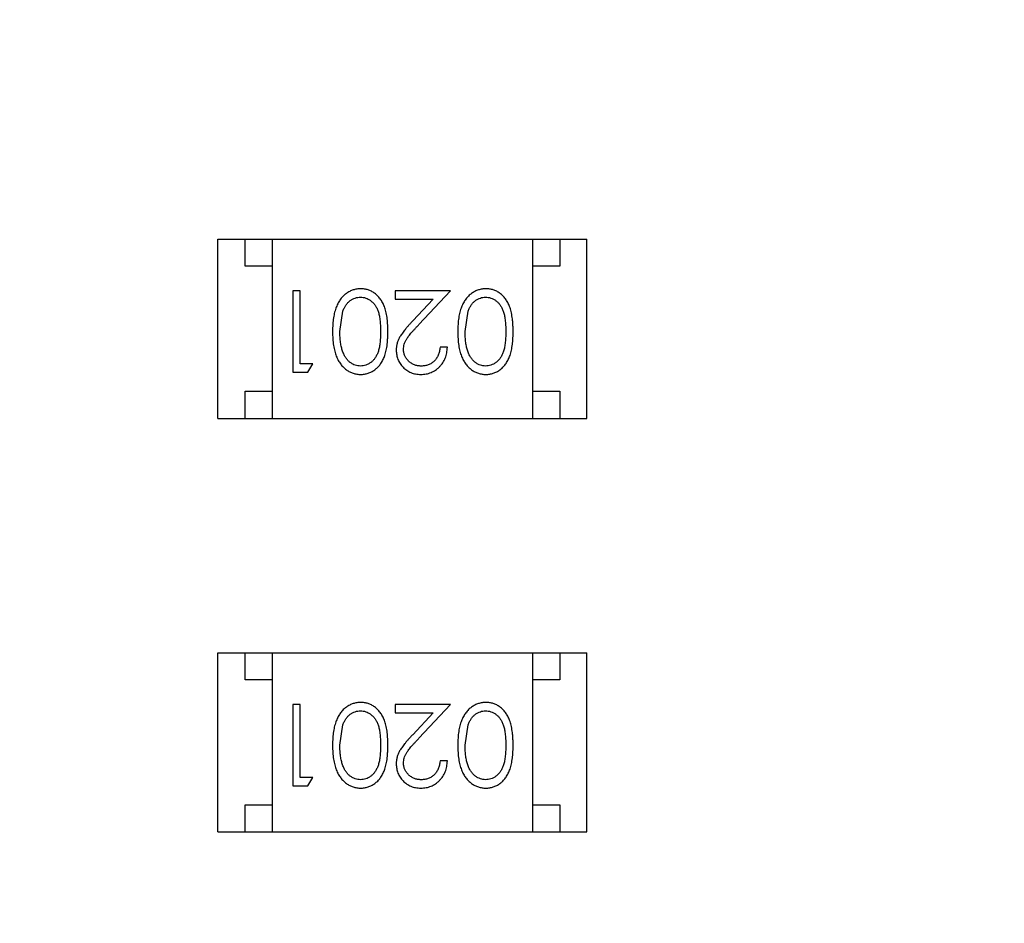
# Model space of a CAD drawing. Header units: inches. Extents: x 398 to 599, y 40 to 151.
# Tile 76 of 100: x 546.28 to 548.1, y 99.39 to 101.05. Entities that reach past the tile are written whole.
import ezdxf

# ---------------------------------------------------------------- set-up
doc = ezdxf.new("R2010")
doc.units = ezdxf.units.IN
doc.header["$LTSCALE"] = 1.21
doc.header["$MEASUREMENT"] = 0
doc.layers.get('0').update_dxf_attribs({"linetype": 'CONTINUOUS'})

msp = doc.modelspace()

# ---------------------------------------------------------------- linework, layer by layer
at = {"color": 7, "linetype": 'Continuous'}
for p, q in [((546.6465, 100.3193), (546.6465, 100.6493)), ((546.6465, 100.6493), (547.3265, 100.6493)), ((546.6965, 100.5993), (546.6965, 100.6493)), ((546.7465, 100.6493), (546.7465, 100.3193)), ((547.2265, 100.6493), (547.2265, 100.3193)), ((547.2765, 100.6493), (547.2765, 100.5993)), ((547.3265, 100.3193), (547.3265, 100.6493)), ((546.7465, 100.5993), (546.6965, 100.5993)), ((547.2765, 100.5993), (547.2265, 100.5993)), ((546.7847, 100.5541), (546.7847, 100.4041)), ((546.7981, 100.5541), (546.7847, 100.5541)), ((546.7981, 100.4194), (546.7981, 100.5541)), ((546.9731, 100.5541), (546.9731, 100.5387)), ((547.075, 100.5541), (546.9731, 100.5541)), ((547.0169, 100.492), (547.075, 100.5541)), ((546.9731, 100.5387), (547.0429, 100.5387)), ((547.0429, 100.5387), (547.0054, 100.4986)), ((546.8712, 100.4791), (546.8769, 100.5168)), ((547.102, 100.4791), (547.1076, 100.5168)), ((547.0693, 100.4502), (547.0558, 100.4502)), ((546.8212, 100.4194), (546.7981, 100.4194)), ((546.8124, 100.4041), (546.8212, 100.4194)), ((546.7847, 100.4041), (546.8124, 100.4041)), ((546.6965, 100.3193), (546.6965, 100.3693)), ((546.6965, 100.3693), (546.7465, 100.3693)), ((547.2265, 100.3693), (547.2765, 100.3693)), ((547.2765, 100.3693), (547.2765, 100.3193)), ((546.6465, 100.3193), (547.3265, 100.3193)), ((546.6465, 99.5574), (546.6465, 99.8874)), ((546.6465, 99.8874), (547.3265, 99.8874)), ((546.6965, 99.8374), (546.6965, 99.8874)), ((546.7465, 99.8874), (546.7465, 99.5574)), ((547.2265, 99.8874), (547.2265, 99.5574)), ((547.2765, 99.8874), (547.2765, 99.8374)), ((547.3265, 99.5574), (547.3265, 99.8874)), ((546.7465, 99.8374), (546.6965, 99.8374)), ((547.2765, 99.8374), (547.2265, 99.8374)), ((546.7847, 99.7921), (546.7847, 99.6421)), ((546.7981, 99.7921), (546.7847, 99.7921)), ((546.7981, 99.6575), (546.7981, 99.7921)), ((546.9731, 99.7921), (546.9731, 99.7767)), ((547.075, 99.7921), (546.9731, 99.7921)), ((547.0169, 99.73), (547.075, 99.7921)), ((546.9731, 99.7767), (547.0429, 99.7767)), ((547.0429, 99.7767), (547.0054, 99.7366)), ((546.8712, 99.7171), (546.8769, 99.7548)), ((547.102, 99.7171), (547.1076, 99.7548)), ((547.0693, 99.6882), (547.0558, 99.6882)), ((546.8212, 99.6575), (546.7981, 99.6575)), ((546.8124, 99.6421), (546.8212, 99.6575)), ((546.7847, 99.6421), (546.8124, 99.6421)), ((546.6965, 99.5574), (546.6965, 99.6074)), ((546.6965, 99.6074), (546.7465, 99.6074)), ((547.2265, 99.6074), (547.2765, 99.6074)), ((547.2765, 99.6074), (547.2765, 99.5574)), ((546.6465, 99.5574), (547.3265, 99.5574))]:
    msp.add_line(p, q, dxfattribs=at)
for radius, start, end in [(23, 281.22586, 258.77532), (22.75, 294.44334, 241.13427)]:
    msp.add_arc((553.751, 92.925), radius, start, end, dxfattribs=at)
for points, knots in [([(546.9095, 100.5579), (546.9083, 100.5579), (546.9059, 100.5579), (546.9024, 100.5574), (546.899, 100.5568), (546.8956, 100.5558), (546.8924, 100.5546), (546.8892, 100.5532), (546.8861, 100.5514), (546.8831, 100.5494), (546.8802, 100.5472), (546.8775, 100.5446), (546.8749, 100.5419), (546.8725, 100.5388), (546.8702, 100.5355), (546.8681, 100.532), (546.8662, 100.5282), (546.8644, 100.5241), (546.8628, 100.5197), (546.8615, 100.515), (546.8603, 100.5099), (546.8594, 100.5044), (546.8587, 100.4986), (546.8581, 100.4924), (546.8578, 100.4859), (546.8578, 100.4814), (546.8577, 100.4791)], [0, 0, 0, 0, 0.033824, 0.067298, 0.10028, 0.133019, 0.165736, 0.198792, 0.232372, 0.266409, 0.301016, 0.336196, 0.371972, 0.408574, 0.446394, 0.485225, 0.525372, 0.567224, 0.611081, 0.65775, 0.70702, 0.759235, 0.814484, 0.873227, 0.934937, 1, 1, 1, 1]), ([(546.8769, 100.5168), (546.8773, 100.5178), (546.878, 100.5199), (546.8794, 100.5228), (546.8808, 100.5255), (546.8824, 100.528), (546.8842, 100.5304), (546.886, 100.5325), (546.888, 100.5344), (546.8908, 100.5367), (546.8945, 100.539), (546.8992, 100.541), (546.9041, 100.5423), (546.9074, 100.5425), (546.9091, 100.5425)], [0, 0, 0, 0, 0.075949, 0.148549, 0.218996, 0.286119, 0.351826, 0.416074, 0.478265, 0.540325, 0.660405, 0.774606, 0.887187, 1, 1, 1, 1]), ([(546.9091, 100.5425), (546.9107, 100.5424), (546.914, 100.5423), (546.9189, 100.541), (546.9236, 100.5389), (546.9274, 100.5365), (546.9302, 100.5342), (546.9323, 100.5323), (546.9342, 100.5301), (546.936, 100.5278), (546.9376, 100.5253), (546.9391, 100.5226), (546.9404, 100.5197), (546.9417, 100.5166), (546.9428, 100.5132), (546.9437, 100.5094), (546.9444, 100.5053), (546.9451, 100.5008), (546.9456, 100.4959), (546.9459, 100.4906), (546.9462, 100.485), (546.9462, 100.4811), (546.9462, 100.4791)], [0, 0, 0, 0, 0.060034, 0.120278, 0.182348, 0.247919, 0.281641, 0.315701, 0.350322, 0.385703, 0.421819, 0.459196, 0.497866, 0.538301, 0.58121, 0.628183, 0.679403, 0.734699, 0.794074, 0.858416, 0.927049, 1, 1, 1, 1]), ([(546.9597, 100.4791), (546.9596, 100.4815), (546.9596, 100.4861), (546.9593, 100.4929), (546.9588, 100.4993), (546.9581, 100.5052), (546.9572, 100.5107), (546.9561, 100.5159), (546.9548, 100.5206), (546.9533, 100.525), (546.9516, 100.5289), (546.9498, 100.5327), (546.9477, 100.5361), (546.9456, 100.5393), (546.9433, 100.5423), (546.9408, 100.545), (546.9381, 100.5475), (546.9353, 100.5497), (546.9324, 100.5516), (546.9294, 100.5533), (546.9263, 100.5547), (546.9231, 100.5559), (546.9198, 100.5568), (546.9165, 100.5574), (546.913, 100.5579), (546.9107, 100.5579), (546.9095, 100.5579)], [0, 0, 0, 0, 0.068113, 0.132564, 0.193427, 0.250218, 0.303569, 0.353576, 0.400235, 0.443586, 0.484619, 0.524292, 0.56238, 0.599049, 0.63494, 0.669782, 0.704009, 0.737842, 0.771098, 0.803896, 0.836415, 0.868639, 0.900715, 0.933378, 0.966213, 1, 1, 1, 1]), ([(547.1403, 100.5579), (547.1391, 100.5579), (547.1367, 100.5579), (547.1332, 100.5574), (547.1298, 100.5568), (547.1264, 100.5558), (547.1232, 100.5546), (547.12, 100.5532), (547.1169, 100.5514), (547.1139, 100.5494), (547.111, 100.5472), (547.1082, 100.5446), (547.1056, 100.5419), (547.1032, 100.5388), (547.101, 100.5355), (547.0989, 100.532), (547.097, 100.5282), (547.0952, 100.5241), (547.0936, 100.5197), (547.0923, 100.515), (547.0911, 100.5099), (547.0901, 100.5044), (547.0894, 100.4986), (547.0889, 100.4924), (547.0886, 100.4859), (547.0885, 100.4814), (547.0885, 100.4791)], [0, 0, 0, 0, 0.033824, 0.067298, 0.10028, 0.133019, 0.165736, 0.198792, 0.232372, 0.266409, 0.301016, 0.336196, 0.371972, 0.408574, 0.446394, 0.485225, 0.525372, 0.567224, 0.611081, 0.65775, 0.70702, 0.759235, 0.814484, 0.873227, 0.934937, 1, 1, 1, 1]), ([(547.1076, 100.5168), (547.108, 100.5178), (547.1088, 100.5199), (547.1101, 100.5228), (547.1116, 100.5255), (547.1132, 100.528), (547.1149, 100.5304), (547.1168, 100.5325), (547.1188, 100.5344), (547.1216, 100.5367), (547.1253, 100.539), (547.13, 100.541), (547.1349, 100.5423), (547.1382, 100.5425), (547.1398, 100.5425)], [0, 0, 0, 0, 0.075949, 0.148549, 0.218996, 0.286119, 0.351826, 0.416074, 0.478265, 0.540325, 0.660405, 0.774606, 0.887187, 1, 1, 1, 1]), ([(547.1398, 100.5425), (547.1415, 100.5424), (547.1448, 100.5423), (547.1497, 100.541), (547.1544, 100.5389), (547.1582, 100.5365), (547.161, 100.5342), (547.1631, 100.5323), (547.165, 100.5301), (547.1667, 100.5278), (547.1684, 100.5253), (547.1698, 100.5226), (547.1712, 100.5197), (547.1724, 100.5166), (547.1735, 100.5132), (547.1744, 100.5094), (547.1752, 100.5053), (547.1759, 100.5008), (547.1763, 100.4959), (547.1767, 100.4906), (547.177, 100.485), (547.177, 100.4811), (547.177, 100.4791)], [0, 0, 0, 0, 0.060034, 0.120278, 0.182348, 0.247919, 0.281641, 0.315701, 0.350322, 0.385703, 0.421819, 0.459196, 0.497866, 0.538301, 0.58121, 0.628183, 0.679403, 0.734699, 0.794074, 0.858416, 0.927049, 1, 1, 1, 1]), ([(547.1904, 100.4791), (547.1904, 100.4815), (547.1904, 100.4861), (547.1901, 100.4929), (547.1896, 100.4993), (547.1889, 100.5052), (547.188, 100.5107), (547.1869, 100.5159), (547.1856, 100.5206), (547.1841, 100.525), (547.1824, 100.5289), (547.1805, 100.5327), (547.1785, 100.5361), (547.1763, 100.5393), (547.174, 100.5423), (547.1716, 100.545), (547.1689, 100.5475), (547.1661, 100.5497), (547.1632, 100.5516), (547.1602, 100.5533), (547.1571, 100.5547), (547.1539, 100.5559), (547.1506, 100.5568), (547.1473, 100.5574), (547.1438, 100.5579), (547.1415, 100.5579), (547.1403, 100.5579)], [0, 0, 0, 0, 0.068113, 0.132564, 0.193427, 0.250218, 0.303569, 0.353576, 0.400235, 0.443586, 0.484619, 0.524292, 0.56238, 0.599049, 0.63494, 0.669782, 0.704009, 0.737842, 0.771098, 0.803896, 0.836415, 0.868639, 0.900715, 0.933378, 0.966213, 1, 1, 1, 1]), ([(547.0054, 100.4986), (547.004, 100.4971), (547.0012, 100.4941), (546.9972, 100.4898), (546.9937, 100.4856), (546.9905, 100.4818), (546.9876, 100.4781), (546.9852, 100.4747), (546.9831, 100.4716), (546.9807, 100.4678), (546.9784, 100.463), (546.9765, 100.4571), (546.9753, 100.451), (546.9751, 100.4469), (546.975, 100.4448)], [0, 0, 0, 0, 0.09953, 0.192079, 0.277712, 0.357454, 0.429648, 0.495771, 0.555538, 0.608657, 0.707578, 0.804328, 0.901298, 1, 1, 1, 1]), ([(546.9885, 100.446), (546.9886, 100.4476), (546.9887, 100.4509), (546.9897, 100.4557), (546.9914, 100.4603), (546.9934, 100.4641), (546.9955, 100.4672), (546.9973, 100.4699), (546.9997, 100.4729), (547.0023, 100.4761), (547.0054, 100.4797), (547.0089, 100.4835), (547.0127, 100.4877), (547.0155, 100.4905), (547.0169, 100.492)], [0, 0, 0, 0, 0.088014, 0.174976, 0.2638, 0.355443, 0.406413, 0.465519, 0.533076, 0.609353, 0.693899, 0.787171, 0.889197, 1, 1, 1, 1]), ([(546.8577, 100.4791), (546.8578, 100.4768), (546.8578, 100.4723), (546.8581, 100.4658), (546.8586, 100.4596), (546.8594, 100.4537), (546.8604, 100.4482), (546.8615, 100.4431), (546.8629, 100.4384), (546.8645, 100.4339), (546.8663, 100.4299), (546.8682, 100.426), (546.8704, 100.4225), (546.8726, 100.4192), (546.875, 100.4161), (546.8776, 100.4134), (546.8803, 100.4108), (546.8832, 100.4086), (546.8862, 100.4066), (546.8893, 100.4049), (546.8924, 100.4034), (546.8957, 100.4023), (546.899, 100.4013), (546.9024, 100.4007), (546.9059, 100.4003), (546.9083, 100.4002), (546.9095, 100.4002)], [0, 0, 0, 0, 0.065278, 0.127205, 0.186168, 0.241675, 0.294115, 0.343609, 0.390387, 0.434463, 0.476646, 0.517002, 0.555936, 0.593716, 0.630057, 0.665601, 0.700745, 0.734917, 0.768681, 0.802087, 0.834849, 0.867433, 0.900138, 0.932806, 0.966212, 1, 1, 1, 1]), ([(546.9091, 100.4156), (546.9074, 100.4157), (546.9041, 100.4159), (546.8993, 100.4171), (546.8946, 100.4192), (546.8909, 100.4216), (546.888, 100.4239), (546.886, 100.4259), (546.884, 100.4281), (546.8822, 100.4306), (546.8805, 100.4333), (546.879, 100.4362), (546.8775, 100.4394), (546.8762, 100.4428), (546.875, 100.4465), (546.874, 100.4504), (546.8732, 100.4546), (546.8724, 100.459), (546.8719, 100.4637), (546.8714, 100.4686), (546.8713, 100.4737), (546.8712, 100.4773), (546.8712, 100.4791)], [0, 0, 0, 0, 0.059689, 0.119507, 0.181075, 0.246162, 0.279894, 0.314468, 0.350403, 0.387474, 0.426147, 0.466624, 0.508745, 0.553328, 0.600058, 0.649177, 0.700552, 0.754894, 0.811825, 0.871514, 0.934319, 1, 1, 1, 1]), ([(546.9462, 100.4791), (546.9462, 100.4771), (546.9462, 100.4731), (546.9459, 100.4675), (546.9456, 100.4622), (546.9451, 100.4573), (546.9445, 100.4528), (546.9436, 100.4486), (546.9427, 100.4449), (546.9416, 100.4415), (546.9404, 100.4384), (546.939, 100.4354), (546.9375, 100.4327), (546.9359, 100.4302), (546.9342, 100.4279), (546.9323, 100.4258), (546.9303, 100.4238), (546.9274, 100.4216), (546.9236, 100.4192), (546.9189, 100.4171), (546.914, 100.4159), (546.9107, 100.4157), (546.9091, 100.4156)], [0, 0, 0, 0, 0.073302, 0.142286, 0.206253, 0.266017, 0.321612, 0.372532, 0.419497, 0.462398, 0.502825, 0.541489, 0.579034, 0.615143, 0.650298, 0.684912, 0.718701, 0.752189, 0.817245, 0.879117, 0.939613, 1, 1, 1, 1]), ([(546.9095, 100.4002), (546.9107, 100.4002), (546.913, 100.4003), (546.9165, 100.4007), (546.9199, 100.4013), (546.9231, 100.4023), (546.9264, 100.4034), (546.9295, 100.4049), (546.9325, 100.4066), (546.9355, 100.4086), (546.9383, 100.4108), (546.9409, 100.4132), (546.9434, 100.416), (546.9457, 100.4189), (546.9479, 100.4221), (546.9499, 100.4256), (546.9517, 100.4293), (546.9534, 100.4332), (546.9549, 100.4375), (546.9562, 100.4422), (546.9573, 100.4474), (546.9581, 100.4529), (546.9588, 100.4589), (546.9593, 100.4652), (546.9596, 100.4721), (546.9596, 100.4767), (546.9597, 100.4791)], [0, 0, 0, 0, 0.033742, 0.066533, 0.099153, 0.13154, 0.164087, 0.196563, 0.229707, 0.263315, 0.297504, 0.331686, 0.366482, 0.4021, 0.438958, 0.476748, 0.515985, 0.556589, 0.599519, 0.645765, 0.695487, 0.748721, 0.805687, 0.866754, 0.931405, 1, 1, 1, 1]), ([(547.0885, 100.4791), (547.0885, 100.4768), (547.0886, 100.4723), (547.0889, 100.4658), (547.0894, 100.4596), (547.0902, 100.4537), (547.0911, 100.4482), (547.0923, 100.4431), (547.0937, 100.4384), (547.0953, 100.4339), (547.0971, 100.4299), (547.099, 100.426), (547.1011, 100.4225), (547.1034, 100.4192), (547.1058, 100.4161), (547.1084, 100.4134), (547.1111, 100.4108), (547.114, 100.4086), (547.1169, 100.4066), (547.12, 100.4049), (547.1232, 100.4034), (547.1265, 100.4023), (547.1298, 100.4013), (547.1332, 100.4007), (547.1367, 100.4003), (547.1391, 100.4002), (547.1403, 100.4002)], [0, 0, 0, 0, 0.065278, 0.127205, 0.186168, 0.241675, 0.294115, 0.343609, 0.390387, 0.434463, 0.476646, 0.517002, 0.555936, 0.593716, 0.630057, 0.665601, 0.700745, 0.734917, 0.768681, 0.802087, 0.834849, 0.867433, 0.900138, 0.932806, 0.966212, 1, 1, 1, 1]), ([(547.1398, 100.4156), (547.1382, 100.4157), (547.1349, 100.4159), (547.1301, 100.4171), (547.1254, 100.4192), (547.1216, 100.4216), (547.1188, 100.4239), (547.1167, 100.4259), (547.1148, 100.4281), (547.113, 100.4306), (547.1113, 100.4333), (547.1097, 100.4362), (547.1083, 100.4394), (547.107, 100.4428), (547.1058, 100.4465), (547.1047, 100.4504), (547.1039, 100.4546), (547.1032, 100.459), (547.1027, 100.4637), (547.1022, 100.4686), (547.102, 100.4737), (547.102, 100.4773), (547.102, 100.4791)], [0, 0, 0, 0, 0.059689, 0.119507, 0.181075, 0.246162, 0.279894, 0.314468, 0.350403, 0.387474, 0.426147, 0.466624, 0.508745, 0.553328, 0.600058, 0.649177, 0.700552, 0.754894, 0.811825, 0.871514, 0.934319, 1, 1, 1, 1]), ([(547.177, 100.4791), (547.177, 100.4771), (547.177, 100.4731), (547.1767, 100.4675), (547.1764, 100.4622), (547.1758, 100.4573), (547.1752, 100.4528), (547.1744, 100.4486), (547.1735, 100.4449), (547.1724, 100.4415), (547.1712, 100.4384), (547.1698, 100.4354), (547.1683, 100.4327), (547.1667, 100.4302), (547.1649, 100.4279), (547.163, 100.4258), (547.161, 100.4238), (547.1582, 100.4216), (547.1544, 100.4192), (547.1497, 100.4171), (547.1448, 100.4159), (547.1415, 100.4157), (547.1398, 100.4156)], [0, 0, 0, 0, 0.073302, 0.142286, 0.206253, 0.266017, 0.321612, 0.372532, 0.419497, 0.462398, 0.502825, 0.541489, 0.579034, 0.615143, 0.650298, 0.684912, 0.718701, 0.752189, 0.817245, 0.879117, 0.939613, 1, 1, 1, 1]), ([(547.1403, 100.4002), (547.1415, 100.4002), (547.1438, 100.4003), (547.1473, 100.4007), (547.1506, 100.4013), (547.1539, 100.4023), (547.1571, 100.4034), (547.1602, 100.4049), (547.1633, 100.4066), (547.1662, 100.4086), (547.169, 100.4108), (547.1717, 100.4132), (547.1742, 100.416), (547.1765, 100.4189), (547.1786, 100.4221), (547.1807, 100.4256), (547.1825, 100.4293), (547.1842, 100.4332), (547.1856, 100.4375), (547.1869, 100.4422), (547.188, 100.4474), (547.1889, 100.4529), (547.1896, 100.4589), (547.1901, 100.4652), (547.1904, 100.4721), (547.1904, 100.4767), (547.1904, 100.4791)], [0, 0, 0, 0, 0.033742, 0.066533, 0.099153, 0.13154, 0.164087, 0.196563, 0.229707, 0.263315, 0.297504, 0.331686, 0.366482, 0.4021, 0.438958, 0.476748, 0.515985, 0.556589, 0.599519, 0.645765, 0.695487, 0.748721, 0.805687, 0.866754, 0.931405, 1, 1, 1, 1]), ([(546.975, 100.4448), (546.9751, 100.4433), (546.9752, 100.4404), (546.9758, 100.4361), (546.9768, 100.4319), (546.9781, 100.4279), (546.9799, 100.4241), (546.9821, 100.4204), (546.9846, 100.4168), (546.9875, 100.4135), (546.9907, 100.4103), (546.9943, 100.4077), (546.998, 100.4053), (547.002, 100.4034), (547.0063, 100.402), (547.0108, 100.401), (547.0155, 100.4003), (547.0187, 100.4003), (547.0204, 100.4002)], [0, 0, 0, 0, 0.06271, 0.123347, 0.183401, 0.242828, 0.302097, 0.36242, 0.423725, 0.487032, 0.550491, 0.612709, 0.674265, 0.73617, 0.799211, 0.863483, 0.930525, 1, 1, 1, 1]), ([(547.0211, 100.4156), (547.0199, 100.4156), (547.0177, 100.4157), (547.0145, 100.4161), (547.0114, 100.4168), (547.0084, 100.4178), (547.0056, 100.4191), (547.0029, 100.4206), (547.0003, 100.4225), (546.9979, 100.4246), (546.9957, 100.4268), (546.9938, 100.4293), (546.9922, 100.4318), (546.9908, 100.4344), (546.9898, 100.4372), (546.9891, 100.44), (546.9886, 100.443), (546.9885, 100.445), (546.9885, 100.446)], [0, 0, 0, 0, 0.068027, 0.133505, 0.19695, 0.26027, 0.322741, 0.384982, 0.448465, 0.513424, 0.578224, 0.640011, 0.700094, 0.760067, 0.819012, 0.877878, 0.938035, 1, 1, 1, 1]), ([(547.0204, 100.4002), (547.022, 100.4003), (547.0253, 100.4003), (547.0302, 100.401), (547.0348, 100.4021), (547.0392, 100.4036), (547.0434, 100.4057), (547.0474, 100.4081), (547.0513, 100.4109), (547.0548, 100.4142), (547.0581, 100.4178), (547.061, 100.4217), (547.0634, 100.4259), (547.0654, 100.4303), (547.0671, 100.4349), (547.0682, 100.4398), (547.069, 100.4449), (547.0692, 100.4484), (547.0693, 100.4502)], [0, 0, 0, 0, 0.06445, 0.126725, 0.187421, 0.247417, 0.306749, 0.366595, 0.427749, 0.490235, 0.553031, 0.614805, 0.676505, 0.738096, 0.801021, 0.864897, 0.931209, 1, 1, 1, 1]), ([(547.0558, 100.4502), (547.0557, 100.4489), (547.0554, 100.4463), (547.0547, 100.4425), (547.0538, 100.439), (547.0525, 100.4356), (547.051, 100.4325), (547.0493, 100.4297), (547.0473, 100.427), (547.045, 100.4247), (547.0425, 100.4225), (547.0399, 100.4207), (547.0372, 100.4191), (547.0342, 100.4178), (547.0311, 100.4168), (547.0279, 100.4161), (547.0245, 100.4157), (547.0222, 100.4156), (547.0211, 100.4156)], [0, 0, 0, 0, 0.073648, 0.143686, 0.210962, 0.275557, 0.338064, 0.399311, 0.4594, 0.51934, 0.579024, 0.637809, 0.695959, 0.754122, 0.813113, 0.873453, 0.935561, 1, 1, 1, 1]), ([(546.9095, 99.7959), (546.9083, 99.7959), (546.9059, 99.7959), (546.9024, 99.7954), (546.899, 99.7948), (546.8956, 99.7938), (546.8924, 99.7926), (546.8892, 99.7912), (546.8861, 99.7894), (546.8831, 99.7874), (546.8802, 99.7852), (546.8775, 99.7827), (546.8749, 99.7799), (546.8725, 99.7768), (546.8702, 99.7735), (546.8681, 99.77), (546.8662, 99.7662), (546.8644, 99.7621), (546.8628, 99.7577), (546.8615, 99.753), (546.8603, 99.7479), (546.8594, 99.7424), (546.8587, 99.7366), (546.8581, 99.7304), (546.8578, 99.7239), (546.8578, 99.7194), (546.8577, 99.7171)], [0, 0, 0, 0, 0.033824, 0.067298, 0.10028, 0.133019, 0.165736, 0.198792, 0.232372, 0.266409, 0.301016, 0.336196, 0.371972, 0.408574, 0.446394, 0.485225, 0.525372, 0.567224, 0.611081, 0.65775, 0.70702, 0.759235, 0.814484, 0.873227, 0.934937, 1, 1, 1, 1]), ([(546.8769, 99.7548), (546.8773, 99.7558), (546.878, 99.7579), (546.8794, 99.7608), (546.8808, 99.7635), (546.8824, 99.7661), (546.8842, 99.7684), (546.886, 99.7705), (546.888, 99.7724), (546.8908, 99.7747), (546.8945, 99.777), (546.8992, 99.779), (546.9041, 99.7803), (546.9074, 99.7805), (546.9091, 99.7805)], [0, 0, 0, 0, 0.075949, 0.148549, 0.218996, 0.286119, 0.351826, 0.416074, 0.478265, 0.540325, 0.660405, 0.774606, 0.887187, 1, 1, 1, 1]), ([(546.9091, 99.7805), (546.9107, 99.7805), (546.914, 99.7803), (546.9189, 99.779), (546.9236, 99.7769), (546.9274, 99.7745), (546.9302, 99.7722), (546.9323, 99.7703), (546.9342, 99.7682), (546.936, 99.7658), (546.9376, 99.7633), (546.9391, 99.7606), (546.9404, 99.7577), (546.9417, 99.7546), (546.9428, 99.7512), (546.9437, 99.7474), (546.9444, 99.7433), (546.9451, 99.7388), (546.9456, 99.7339), (546.9459, 99.7286), (546.9462, 99.723), (546.9462, 99.7191), (546.9462, 99.7171)], [0, 0, 0, 0, 0.060034, 0.120278, 0.182348, 0.247919, 0.281641, 0.315701, 0.350322, 0.385703, 0.421819, 0.459196, 0.497866, 0.538301, 0.58121, 0.628183, 0.679403, 0.734699, 0.794074, 0.858416, 0.927049, 1, 1, 1, 1]), ([(546.9597, 99.7171), (546.9596, 99.7195), (546.9596, 99.7242), (546.9593, 99.7309), (546.9588, 99.7373), (546.9581, 99.7432), (546.9572, 99.7488), (546.9561, 99.7539), (546.9548, 99.7586), (546.9533, 99.763), (546.9516, 99.767), (546.9498, 99.7707), (546.9477, 99.7741), (546.9456, 99.7773), (546.9433, 99.7803), (546.9408, 99.7831), (546.9381, 99.7855), (546.9353, 99.7877), (546.9324, 99.7896), (546.9294, 99.7913), (546.9263, 99.7928), (546.9231, 99.7939), (546.9198, 99.7948), (546.9165, 99.7955), (546.913, 99.7959), (546.9107, 99.7959), (546.9095, 99.7959)], [0, 0, 0, 0, 0.068113, 0.132564, 0.193427, 0.250218, 0.303569, 0.353576, 0.400235, 0.443586, 0.484619, 0.524292, 0.56238, 0.599049, 0.63494, 0.669782, 0.704009, 0.737842, 0.771098, 0.803896, 0.836415, 0.868639, 0.900715, 0.933378, 0.966213, 1, 1, 1, 1]), ([(547.1403, 99.7959), (547.1391, 99.7959), (547.1367, 99.7959), (547.1332, 99.7954), (547.1298, 99.7948), (547.1264, 99.7938), (547.1232, 99.7926), (547.12, 99.7912), (547.1169, 99.7894), (547.1139, 99.7874), (547.111, 99.7852), (547.1082, 99.7827), (547.1056, 99.7799), (547.1032, 99.7768), (547.101, 99.7735), (547.0989, 99.77), (547.097, 99.7662), (547.0952, 99.7621), (547.0936, 99.7577), (547.0923, 99.753), (547.0911, 99.7479), (547.0901, 99.7424), (547.0894, 99.7366), (547.0889, 99.7304), (547.0886, 99.7239), (547.0885, 99.7194), (547.0885, 99.7171)], [0, 0, 0, 0, 0.033824, 0.067298, 0.10028, 0.133019, 0.165736, 0.198792, 0.232372, 0.266409, 0.301016, 0.336196, 0.371972, 0.408574, 0.446394, 0.485225, 0.525372, 0.567224, 0.611081, 0.65775, 0.70702, 0.759235, 0.814484, 0.873227, 0.934937, 1, 1, 1, 1]), ([(547.1076, 99.7548), (547.108, 99.7558), (547.1088, 99.7579), (547.1101, 99.7608), (547.1116, 99.7635), (547.1132, 99.7661), (547.1149, 99.7684), (547.1168, 99.7705), (547.1188, 99.7724), (547.1216, 99.7747), (547.1253, 99.777), (547.13, 99.779), (547.1349, 99.7803), (547.1382, 99.7805), (547.1398, 99.7805)], [0, 0, 0, 0, 0.075949, 0.148549, 0.218996, 0.286119, 0.351826, 0.416074, 0.478265, 0.540325, 0.660405, 0.774606, 0.887187, 1, 1, 1, 1]), ([(547.1398, 99.7805), (547.1415, 99.7805), (547.1448, 99.7803), (547.1497, 99.779), (547.1544, 99.7769), (547.1582, 99.7745), (547.161, 99.7722), (547.1631, 99.7703), (547.165, 99.7682), (547.1667, 99.7658), (547.1684, 99.7633), (547.1698, 99.7606), (547.1712, 99.7577), (547.1724, 99.7546), (547.1735, 99.7512), (547.1744, 99.7474), (547.1752, 99.7433), (547.1759, 99.7388), (547.1763, 99.7339), (547.1767, 99.7286), (547.177, 99.723), (547.177, 99.7191), (547.177, 99.7171)], [0, 0, 0, 0, 0.060034, 0.120278, 0.182348, 0.247919, 0.281641, 0.315701, 0.350322, 0.385703, 0.421819, 0.459196, 0.497866, 0.538301, 0.58121, 0.628183, 0.679403, 0.734699, 0.794074, 0.858416, 0.927049, 1, 1, 1, 1]), ([(547.1904, 99.7171), (547.1904, 99.7195), (547.1904, 99.7242), (547.1901, 99.7309), (547.1896, 99.7373), (547.1889, 99.7432), (547.188, 99.7488), (547.1869, 99.7539), (547.1856, 99.7586), (547.1841, 99.763), (547.1824, 99.767), (547.1805, 99.7707), (547.1785, 99.7741), (547.1763, 99.7773), (547.174, 99.7803), (547.1716, 99.7831), (547.1689, 99.7855), (547.1661, 99.7877), (547.1632, 99.7896), (547.1602, 99.7913), (547.1571, 99.7928), (547.1539, 99.7939), (547.1506, 99.7948), (547.1473, 99.7955), (547.1438, 99.7959), (547.1415, 99.7959), (547.1403, 99.7959)], [0, 0, 0, 0, 0.068113, 0.132564, 0.193427, 0.250218, 0.303569, 0.353576, 0.400235, 0.443586, 0.484619, 0.524292, 0.56238, 0.599049, 0.63494, 0.669782, 0.704009, 0.737842, 0.771098, 0.803896, 0.836415, 0.868639, 0.900715, 0.933378, 0.966213, 1, 1, 1, 1]), ([(547.0054, 99.7366), (547.004, 99.7351), (547.0012, 99.7321), (546.9972, 99.7278), (546.9937, 99.7236), (546.9905, 99.7198), (546.9876, 99.7161), (546.9852, 99.7127), (546.9831, 99.7096), (546.9807, 99.7058), (546.9784, 99.701), (546.9765, 99.6951), (546.9753, 99.689), (546.9751, 99.6849), (546.975, 99.6828)], [0, 0, 0, 0, 0.09953, 0.192079, 0.277712, 0.357454, 0.429648, 0.495771, 0.555538, 0.608657, 0.707578, 0.804328, 0.901298, 1, 1, 1, 1]), ([(546.9885, 99.684), (546.9886, 99.6856), (546.9887, 99.6889), (546.9897, 99.6937), (546.9914, 99.6983), (546.9934, 99.7021), (546.9955, 99.7052), (546.9973, 99.7079), (546.9997, 99.7109), (547.0023, 99.7141), (547.0054, 99.7177), (547.0089, 99.7215), (547.0127, 99.7257), (547.0155, 99.7285), (547.0169, 99.73)], [0, 0, 0, 0, 0.088014, 0.174976, 0.2638, 0.355443, 0.406413, 0.465519, 0.533076, 0.609353, 0.693899, 0.787171, 0.889197, 1, 1, 1, 1]), ([(546.8577, 99.7171), (546.8578, 99.7148), (546.8578, 99.7103), (546.8581, 99.7038), (546.8586, 99.6976), (546.8594, 99.6917), (546.8604, 99.6862), (546.8615, 99.6811), (546.8629, 99.6764), (546.8645, 99.6719), (546.8663, 99.6679), (546.8682, 99.664), (546.8704, 99.6605), (546.8726, 99.6572), (546.875, 99.6541), (546.8776, 99.6514), (546.8803, 99.6488), (546.8832, 99.6466), (546.8862, 99.6446), (546.8893, 99.6429), (546.8924, 99.6415), (546.8957, 99.6403), (546.899, 99.6394), (546.9024, 99.6387), (546.9059, 99.6383), (546.9083, 99.6382), (546.9095, 99.6382)], [0, 0, 0, 0, 0.065278, 0.127205, 0.186168, 0.241675, 0.294115, 0.343609, 0.390387, 0.434463, 0.476646, 0.517002, 0.555936, 0.593716, 0.630057, 0.665601, 0.700745, 0.734917, 0.768681, 0.802087, 0.834849, 0.867433, 0.900138, 0.932806, 0.966212, 1, 1, 1, 1]), ([(546.9091, 99.6536), (546.9074, 99.6537), (546.9041, 99.6539), (546.8993, 99.6551), (546.8946, 99.6573), (546.8909, 99.6596), (546.888, 99.6619), (546.886, 99.6639), (546.884, 99.6661), (546.8822, 99.6686), (546.8805, 99.6713), (546.879, 99.6742), (546.8775, 99.6774), (546.8762, 99.6808), (546.875, 99.6845), (546.874, 99.6884), (546.8732, 99.6926), (546.8724, 99.697), (546.8719, 99.7017), (546.8714, 99.7066), (546.8713, 99.7117), (546.8712, 99.7153), (546.8712, 99.7171)], [0, 0, 0, 0, 0.059689, 0.119507, 0.181075, 0.246162, 0.279894, 0.314468, 0.350403, 0.387474, 0.426147, 0.466624, 0.508745, 0.553328, 0.600058, 0.649177, 0.700552, 0.754894, 0.811825, 0.871514, 0.934319, 1, 1, 1, 1]), ([(546.9462, 99.7171), (546.9462, 99.7151), (546.9462, 99.7111), (546.9459, 99.7055), (546.9456, 99.7002), (546.9451, 99.6953), (546.9445, 99.6908), (546.9436, 99.6866), (546.9427, 99.6829), (546.9416, 99.6795), (546.9404, 99.6764), (546.939, 99.6735), (546.9375, 99.6708), (546.9359, 99.6682), (546.9342, 99.6659), (546.9323, 99.6638), (546.9303, 99.6618), (546.9274, 99.6596), (546.9236, 99.6572), (546.9189, 99.6551), (546.914, 99.6539), (546.9107, 99.6537), (546.9091, 99.6536)], [0, 0, 0, 0, 0.073302, 0.142286, 0.206253, 0.266017, 0.321612, 0.372532, 0.419497, 0.462398, 0.502825, 0.541489, 0.579034, 0.615143, 0.650298, 0.684912, 0.718701, 0.752189, 0.817245, 0.879117, 0.939613, 1, 1, 1, 1]), ([(546.9095, 99.6382), (546.9107, 99.6382), (546.913, 99.6383), (546.9165, 99.6387), (546.9199, 99.6393), (546.9231, 99.6403), (546.9264, 99.6414), (546.9295, 99.6429), (546.9325, 99.6446), (546.9355, 99.6466), (546.9383, 99.6488), (546.9409, 99.6512), (546.9434, 99.654), (546.9457, 99.6569), (546.9479, 99.6601), (546.9499, 99.6636), (546.9517, 99.6673), (546.9534, 99.6712), (546.9549, 99.6756), (546.9562, 99.6803), (546.9573, 99.6854), (546.9581, 99.6909), (546.9588, 99.6969), (546.9593, 99.7033), (546.9596, 99.7101), (546.9596, 99.7147), (546.9597, 99.7171)], [0, 0, 0, 0, 0.033742, 0.066533, 0.099153, 0.13154, 0.164087, 0.196563, 0.229707, 0.263315, 0.297504, 0.331686, 0.366482, 0.4021, 0.438958, 0.476748, 0.515985, 0.556589, 0.599519, 0.645765, 0.695487, 0.748721, 0.805687, 0.866754, 0.931405, 1, 1, 1, 1]), ([(547.0885, 99.7171), (547.0885, 99.7148), (547.0886, 99.7103), (547.0889, 99.7038), (547.0894, 99.6976), (547.0902, 99.6917), (547.0911, 99.6862), (547.0923, 99.6811), (547.0937, 99.6764), (547.0953, 99.6719), (547.0971, 99.6679), (547.099, 99.664), (547.1011, 99.6605), (547.1034, 99.6572), (547.1058, 99.6541), (547.1084, 99.6514), (547.1111, 99.6488), (547.114, 99.6466), (547.1169, 99.6446), (547.12, 99.6429), (547.1232, 99.6415), (547.1265, 99.6403), (547.1298, 99.6394), (547.1332, 99.6387), (547.1367, 99.6383), (547.1391, 99.6382), (547.1403, 99.6382)], [0, 0, 0, 0, 0.065278, 0.127205, 0.186168, 0.241675, 0.294115, 0.343609, 0.390387, 0.434463, 0.476646, 0.517002, 0.555936, 0.593716, 0.630057, 0.665601, 0.700745, 0.734917, 0.768681, 0.802087, 0.834849, 0.867433, 0.900138, 0.932806, 0.966212, 1, 1, 1, 1]), ([(547.1398, 99.6536), (547.1382, 99.6537), (547.1349, 99.6539), (547.1301, 99.6551), (547.1254, 99.6573), (547.1216, 99.6596), (547.1188, 99.6619), (547.1167, 99.6639), (547.1148, 99.6661), (547.113, 99.6686), (547.1113, 99.6713), (547.1097, 99.6742), (547.1083, 99.6774), (547.107, 99.6808), (547.1058, 99.6845), (547.1047, 99.6884), (547.1039, 99.6926), (547.1032, 99.697), (547.1027, 99.7017), (547.1022, 99.7066), (547.102, 99.7117), (547.102, 99.7153), (547.102, 99.7171)], [0, 0, 0, 0, 0.059689, 0.119507, 0.181075, 0.246162, 0.279894, 0.314468, 0.350403, 0.387474, 0.426147, 0.466624, 0.508745, 0.553328, 0.600058, 0.649177, 0.700552, 0.754894, 0.811825, 0.871514, 0.934319, 1, 1, 1, 1]), ([(547.177, 99.7171), (547.177, 99.7151), (547.177, 99.7111), (547.1767, 99.7055), (547.1764, 99.7002), (547.1758, 99.6953), (547.1752, 99.6908), (547.1744, 99.6866), (547.1735, 99.6829), (547.1724, 99.6795), (547.1712, 99.6764), (547.1698, 99.6735), (547.1683, 99.6708), (547.1667, 99.6682), (547.1649, 99.6659), (547.163, 99.6638), (547.161, 99.6618), (547.1582, 99.6596), (547.1544, 99.6572), (547.1497, 99.6551), (547.1448, 99.6539), (547.1415, 99.6537), (547.1398, 99.6536)], [0, 0, 0, 0, 0.073302, 0.142286, 0.206253, 0.266017, 0.321612, 0.372532, 0.419497, 0.462398, 0.502825, 0.541489, 0.579034, 0.615143, 0.650298, 0.684912, 0.718701, 0.752189, 0.817245, 0.879117, 0.939613, 1, 1, 1, 1]), ([(547.1403, 99.6382), (547.1415, 99.6382), (547.1438, 99.6383), (547.1473, 99.6387), (547.1506, 99.6393), (547.1539, 99.6403), (547.1571, 99.6414), (547.1602, 99.6429), (547.1633, 99.6446), (547.1662, 99.6466), (547.169, 99.6488), (547.1717, 99.6512), (547.1742, 99.654), (547.1765, 99.6569), (547.1786, 99.6601), (547.1807, 99.6636), (547.1825, 99.6673), (547.1842, 99.6712), (547.1856, 99.6756), (547.1869, 99.6803), (547.188, 99.6854), (547.1889, 99.6909), (547.1896, 99.6969), (547.1901, 99.7033), (547.1904, 99.7101), (547.1904, 99.7147), (547.1904, 99.7171)], [0, 0, 0, 0, 0.033742, 0.066533, 0.099153, 0.13154, 0.164087, 0.196563, 0.229707, 0.263315, 0.297504, 0.331686, 0.366482, 0.4021, 0.438958, 0.476748, 0.515985, 0.556589, 0.599519, 0.645765, 0.695487, 0.748721, 0.805687, 0.866754, 0.931405, 1, 1, 1, 1]), ([(546.975, 99.6828), (546.9751, 99.6813), (546.9752, 99.6784), (546.9758, 99.6741), (546.9768, 99.67), (546.9781, 99.6659), (546.9799, 99.6621), (546.9821, 99.6584), (546.9846, 99.6548), (546.9875, 99.6515), (546.9907, 99.6483), (546.9943, 99.6457), (546.998, 99.6434), (547.002, 99.6414), (547.0063, 99.64), (547.0108, 99.639), (547.0155, 99.6383), (547.0187, 99.6383), (547.0204, 99.6382)], [0, 0, 0, 0, 0.06271, 0.123347, 0.183401, 0.242828, 0.302097, 0.36242, 0.423725, 0.487032, 0.550491, 0.612709, 0.674265, 0.73617, 0.799211, 0.863483, 0.930525, 1, 1, 1, 1]), ([(547.0211, 99.6536), (547.0199, 99.6536), (547.0177, 99.6537), (547.0145, 99.6541), (547.0114, 99.6548), (547.0084, 99.6558), (547.0056, 99.6571), (547.0029, 99.6586), (547.0003, 99.6605), (546.9979, 99.6626), (546.9957, 99.6648), (546.9938, 99.6673), (546.9922, 99.6698), (546.9908, 99.6724), (546.9898, 99.6752), (546.9891, 99.678), (546.9886, 99.681), (546.9885, 99.683), (546.9885, 99.684)], [0, 0, 0, 0, 0.068027, 0.133505, 0.19695, 0.26027, 0.322741, 0.384982, 0.448465, 0.513424, 0.578224, 0.640011, 0.700094, 0.760067, 0.819012, 0.877878, 0.938035, 1, 1, 1, 1]), ([(547.0204, 99.6382), (547.022, 99.6383), (547.0253, 99.6383), (547.0302, 99.639), (547.0348, 99.6401), (547.0392, 99.6416), (547.0434, 99.6437), (547.0474, 99.6461), (547.0513, 99.6489), (547.0548, 99.6522), (547.0581, 99.6559), (547.061, 99.6598), (547.0634, 99.6639), (547.0654, 99.6683), (547.0671, 99.6729), (547.0682, 99.6778), (547.069, 99.6829), (547.0692, 99.6864), (547.0693, 99.6882)], [0, 0, 0, 0, 0.06445, 0.126725, 0.187421, 0.247417, 0.306749, 0.366595, 0.427749, 0.490235, 0.553031, 0.614805, 0.676505, 0.738096, 0.801021, 0.864897, 0.931209, 1, 1, 1, 1]), ([(547.0558, 99.6882), (547.0557, 99.6869), (547.0554, 99.6843), (547.0547, 99.6805), (547.0538, 99.677), (547.0525, 99.6736), (547.051, 99.6706), (547.0493, 99.6677), (547.0473, 99.665), (547.045, 99.6627), (547.0425, 99.6606), (547.0399, 99.6587), (547.0372, 99.6571), (547.0342, 99.6558), (547.0311, 99.6548), (547.0279, 99.6541), (547.0245, 99.6537), (547.0222, 99.6536), (547.0211, 99.6536)], [0, 0, 0, 0, 0.073648, 0.143686, 0.210962, 0.275557, 0.338064, 0.399311, 0.4594, 0.51934, 0.579024, 0.637809, 0.695959, 0.754122, 0.813113, 0.873453, 0.935561, 1, 1, 1, 1])]:
    msp.add_open_spline(points, degree=3, knots=knots, dxfattribs=at)

doc.saveas('drawing.dxf')
